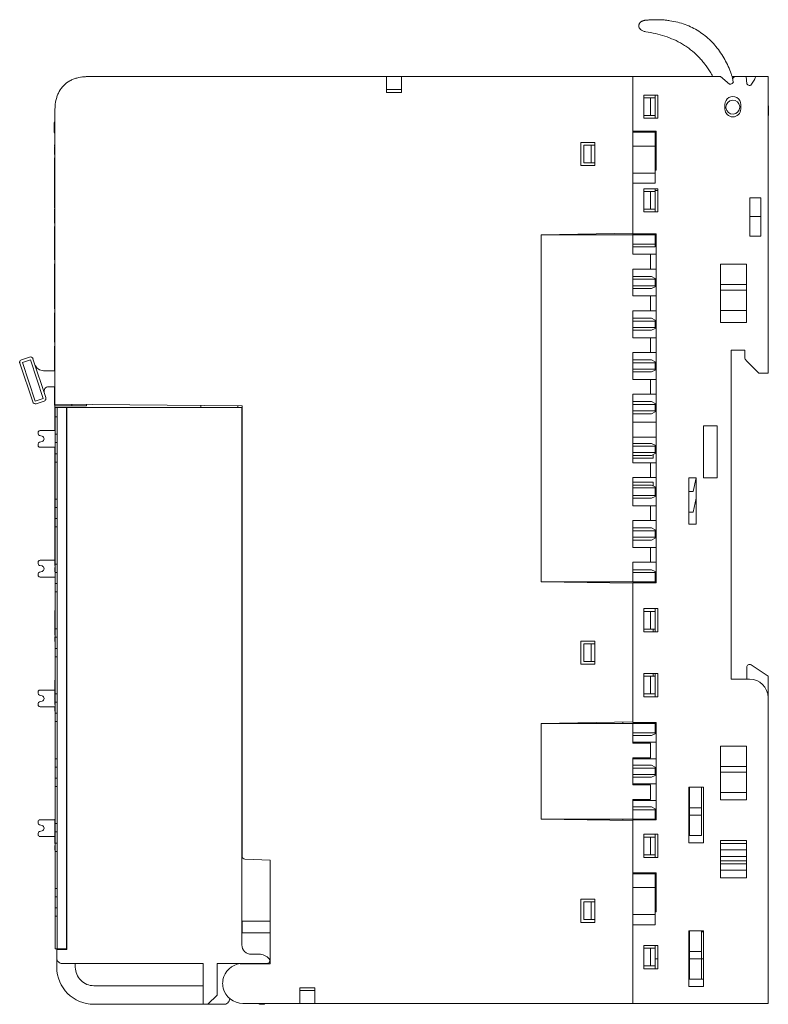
# Model space of a CAD drawing. Header units: millimetres. Extents: x 35 to 385, y -587 to 211.
# Tile 126 of 133: x 65 to 146, y 104 to 211. Entities that reach past the tile are written whole.
import ezdxf

# ---------------------------------------------------------------- set-up
doc = ezdxf.new("R2010")
doc.units = ezdxf.units.MM
for name, color, linetype, true_color in [('1', 7, 'Continuous', 0xffffff), ('10', 7, 'Continuous', 0xffffff), ('11', 7, 'Continuous', 0xffffff)]:
    doc.layers.add(name, color=color, linetype=linetype, true_color=true_color)

msp = doc.modelspace()

# ---------------------------------------------------------------- linework, layer by layer
at = {"layer": '1', "color": 155, "linetype": 'Continuous', "lineweight": 18}
for p, q in [((132.42, 202.19), (133.12, 202.19)), ((133.12, 202.19), (133.62, 202.19)), ((133.12, 200.29), (133.12, 202.19)), ((133.62, 202.49), (133.62, 202.19)), ((133.62, 202.19), (133.62, 200.29)), ((132.42, 200.29), (133.12, 200.29)), ((133.62, 200.29), (133.12, 200.29)), ((133.62, 200.29), (133.62, 199.99)), ((68.81, 199.53), (68.74, 199.53)), ((68.79, 199.65), (68.79, 199.65)), ((68.74, 198.43), (68.81, 198.43)), ((68.76, 198.4), (68.81, 198.4)), ((131.22, 198.49), (133.62, 198.49)), ((131.22, 198.49), (131.22, 196.99)), ((133.62, 198.59), (133.62, 198.49)), ((133.62, 196.99), (133.62, 198.49)), ((68.76, 197.12), (68.81, 197.12)), ((68.76, 196.97), (68.81, 196.97)), ((68.81, 196.96), (68.76, 196.96)), ((68.76, 196.96), (68.81, 196.96)), ((68.76, 196.56), (68.81, 196.56)), ((126.72, 197.09), (125.92, 197.09)), ((125.92, 197.09), (125.92, 195.19)), ((126.72, 197.09), (127.12, 197.09)), ((126.72, 197.09), (126.72, 195.19)), ((133.62, 196.99), (131.22, 196.99)), ((131.22, 196.99), (131.22, 194.07)), ((133.62, 194.07), (133.62, 196.99)), ((68.75, 196.3), (68.76, 196.3)), ((68.81, 196.42), (68.76, 196.42)), ((68.76, 196.22), (68.81, 196.22)), ((68.76, 196.21), (68.81, 196.21)), ((68.76, 196.07), (68.81, 196.07)), ((68.79, 196.17), (68.79, 196.17)), ((68.79, 195.73), (68.79, 195.73)), ((68.79, 195.73), (68.79, 194.82)), ((68.79, 195.73), (68.79, 194.82)), ((68.81, 194.78), (68.75, 194.78)), ((68.76, 194.7), (68.75, 194.7)), ((68.76, 194.92), (68.81, 194.92)), ((68.81, 194.76), (68.76, 194.76)), ((68.76, 194.76), (68.81, 194.76)), ((126.72, 195.19), (125.92, 195.19)), ((126.72, 195.19), (127.12, 195.19)), ((68.75, 194.1), (68.76, 194.1)), ((68.75, 194.01), (68.81, 194.01)), ((68.76, 194.36), (68.81, 194.36)), ((68.81, 194.22), (68.76, 194.22)), ((68.76, 194.02), (68.81, 194.02)), ((68.76, 193.9), (68.81, 193.9)), ((68.76, 193.87), (68.81, 193.87)), ((68.79, 193.9), (68.79, 192.57)), ((68.79, 193.9), (68.79, 192.57)), ((131.22, 194.07), (131.22, 192.99)), ((131.22, 194.07), (133.62, 194.07)), ((133.62, 192.99), (133.62, 194.07)), ((68.76, 192.72), (68.81, 192.72)), ((68.76, 192.57), (68.81, 192.57)), ((68.79, 192.57), (68.79, 192.57)), ((133.62, 192.99), (131.22, 192.99)), ((133.62, 192.39), (133.62, 192.09)), ((68.75, 191.9), (68.76, 191.9)), ((68.76, 191.82), (68.81, 191.82)), ((68.76, 191.81), (68.81, 191.81)), ((68.76, 191.67), (68.81, 191.67)), ((132.42, 192.09), (133.12, 192.09)), ((133.12, 192.09), (133.62, 192.09)), ((133.12, 190.19), (133.12, 192.09)), ((133.62, 192.09), (133.62, 190.19)), ((68.76, 190.52), (68.81, 190.52)), ((68.81, 190.33), (68.76, 190.33)), ((68.81, 190.24), (68.76, 190.24)), ((132.42, 190.19), (133.12, 190.19)), ((133.62, 190.19), (133.12, 190.19)), ((133.62, 190.19), (133.62, 189.89)), ((68.76, 189.93), (68.81, 189.93)), ((68.81, 189.79), (68.76, 189.79)), ((68.76, 189.59), (68.81, 189.59)), ((68.76, 189.47), (68.81, 189.47)), ((68.76, 188.32), (68.81, 188.32)), ((68.81, 188.16), (68.76, 188.16)), ((68.76, 188.14), (68.76, 188.15)), ((68.81, 188.13), (68.76, 188.13)), ((68.81, 188.05), (68.76, 188.05)), ((68.79, 188.66), (68.79, 188.66)), ((68.79, 188.25), (68.79, 188.25)), ((68.76, 187.94), (68.81, 187.94)), ((68.76, 187.93), (68.81, 187.93)), ((68.81, 187.72), (68.76, 187.72)), ((68.81, 187.39), (68.76, 187.39)), ((68.76, 187.27), (68.81, 187.27)), ((131.22, 187.42), (121.32, 187.42)), ((121.32, 149.99), (121.32, 187.42)), ((122.32, 187.44), (122.32, 187.42)), ((131.22, 187.44), (131.22, 187.52)), ((131.22, 187.44), (133.62, 187.44)), ((133.62, 187.42), (131.22, 187.42)), ((131.22, 187.42), (131.22, 186.42)), ((133.62, 187.42), (133.62, 187.44)), ((133.62, 186.42), (133.62, 187.42)), ((68.76, 186.12), (68.81, 186.12)), ((68.76, 185.94), (68.81, 185.94)), ((68.76, 185.93), (68.76, 185.94)), ((68.76, 185.85), (68.76, 185.93)), ((68.76, 185.93), (68.81, 185.93)), ((131.22, 186.42), (131.22, 186.12)), ((131.22, 186.42), (133.62, 186.42)), ((131.22, 185.32), (131.22, 186.12)), ((133.62, 186.12), (131.22, 186.12)), ((133.62, 186.42), (133.62, 186.12)), ((68.76, 185.19), (68.76, 185.85)), ((68.76, 185.85), (68.81, 185.85)), ((68.76, 185.19), (68.76, 185.19)), ((68.76, 185.19), (68.81, 185.19)), ((68.76, 185.19), (68.81, 185.19)), ((68.76, 185.07), (68.81, 185.07)), ((133.12, 185.32), (131.22, 185.32)), ((133.12, 183.72), (133.12, 185.32)), ((68.76, 183.81), (68.75, 183.81)), ((68.76, 183.78), (68.75, 183.78)), ((68.76, 183.92), (68.81, 183.92)), ((68.76, 183.81), (68.81, 183.81)), ((68.76, 183.79), (68.81, 183.79)), ((68.79, 184.73), (68.79, 184.73)), ((68.79, 184.3), (68.79, 183.82)), ((68.79, 184.3), (68.79, 184.3)), ((68.79, 184.3), (68.79, 183.82)), ((68.76, 183.7), (68.75, 183.7)), ((68.75, 183.69), (68.76, 183.69)), ((68.76, 183.57), (68.75, 183.57)), ((68.76, 183.49), (68.75, 183.49)), ((68.75, 183.1), (68.76, 183.1)), ((68.76, 183.02), (68.81, 183.02)), ((68.76, 183.01), (68.81, 183.01)), ((68.76, 182.9), (68.81, 182.9)), ((68.76, 182.87), (68.81, 182.87)), ((68.79, 182.9), (68.79, 182.64)), ((68.79, 182.9), (68.79, 182.64)), ((131.22, 182.92), (131.22, 183.72)), ((131.22, 183.72), (133.12, 183.72)), ((131.22, 182.92), (131.22, 182.62)), ((131.22, 182.92), (133.22, 182.92)), ((133.62, 182.72), (133.22, 182.92)), ((68.76, 181.72), (68.81, 181.72)), ((68.79, 182.64), (68.79, 182.64)), ((68.79, 182.64), (68.79, 182.34)), ((68.79, 182.64), (68.79, 182.34)), ((68.79, 182.34), (68.79, 181.63)), ((68.79, 182.34), (68.79, 181.64)), ((68.79, 182.34), (68.79, 182.34)), ((133.62, 182.62), (131.22, 182.62)), ((131.22, 182.62), (131.22, 181.92)), ((131.22, 181.92), (131.22, 181.62)), ((131.22, 181.92), (133.62, 181.92)), ((133.22, 181.62), (133.62, 181.82)), ((133.62, 182.72), (133.62, 182.62)), ((133.62, 181.92), (133.62, 182.62)), ((133.62, 181.82), (133.62, 181.92)), ((68.76, 181.61), (68.75, 181.61)), ((68.81, 181.58), (68.75, 181.58)), ((68.76, 181.5), (68.75, 181.5)), ((68.75, 181.49), (68.76, 181.49)), ((68.76, 181.37), (68.75, 181.37)), ((68.76, 181.29), (68.75, 181.29)), ((68.75, 180.9), (68.76, 180.9)), ((68.76, 181.61), (68.81, 181.61)), ((68.76, 181.24), (68.81, 181.24)), ((68.76, 181.02), (68.81, 181.02)), ((68.76, 180.97), (68.81, 180.97)), ((68.76, 180.91), (68.81, 180.91)), ((68.76, 180.82), (68.81, 180.82)), ((68.76, 180.81), (68.81, 180.81)), ((68.76, 180.7), (68.81, 180.7)), ((68.76, 180.67), (68.81, 180.67)), ((68.79, 180.7), (68.79, 180.49)), ((68.79, 180.7), (68.79, 180.49)), ((131.22, 180.82), (131.22, 181.62)), ((133.22, 181.62), (131.22, 181.62)), ((133.12, 180.82), (131.22, 180.82)), ((133.12, 179.22), (133.12, 180.82)), ((68.79, 180.49), (68.79, 180.28)), ((68.79, 180.49), (68.79, 180.49)), ((68.79, 180.49), (68.79, 180.28)), ((68.79, 180.28), (68.79, 180.28)), ((68.79, 180.28), (68.79, 179.43)), ((68.79, 180.28), (68.79, 179.43)), ((68.79, 179.43), (68.79, 179.43)), ((68.79, 178.99), (68.79, 177.22)), ((68.79, 178.99), (68.79, 178.99)), ((68.79, 178.99), (68.79, 177.22)), ((131.22, 178.42), (131.22, 179.22)), ((131.22, 179.22), (133.12, 179.22)), ((131.22, 178.42), (131.22, 178.12)), ((131.22, 178.42), (133.22, 178.42)), ((133.62, 178.12), (131.22, 178.12)), ((131.22, 178.12), (131.22, 177.42)), ((131.22, 177.42), (131.22, 177.12)), ((131.22, 177.42), (133.62, 177.42)), ((133.62, 178.22), (133.22, 178.42)), ((133.62, 178.22), (133.62, 178.12)), ((133.62, 177.42), (133.62, 178.12)), ((133.62, 177.32), (133.62, 177.42)), ((68.76, 177.22), (68.81, 177.22)), ((68.76, 177.22), (68.76, 177)), ((68.76, 177), (68.76, 176.39)), ((68.76, 176.39), (68.76, 176.17)), ((131.22, 176.32), (131.22, 177.12)), ((133.22, 177.12), (131.22, 177.12)), ((133.22, 177.12), (133.62, 177.32)), ((68.76, 176.17), (68.81, 176.17)), ((68.79, 176.17), (68.79, 175.83)), ((68.79, 176.17), (68.79, 175.83)), ((68.79, 175.83), (68.79, 175.83)), ((68.79, 175.39), (68.79, 175.39)), ((68.79, 175.39), (68.79, 174.44)), ((68.79, 175.39), (68.79, 174.44)), ((133.12, 176.32), (131.22, 176.32)), ((133.12, 174.72), (133.12, 176.32)), ((68.79, 174.44), (68.79, 172.76)), ((68.79, 174.44), (68.79, 172.76)), ((68.79, 174.44), (68.79, 174.44)), ((131.22, 173.92), (131.22, 174.72)), ((131.22, 174.72), (133.12, 174.72)), ((131.22, 173.92), (131.22, 173.62)), ((131.22, 173.92), (133.22, 173.92)), ((133.62, 173.62), (131.22, 173.62)), ((131.22, 173.62), (131.22, 172.92)), ((133.62, 173.72), (133.22, 173.92)), ((133.62, 173.72), (133.62, 173.62)), ((133.62, 172.92), (133.62, 173.62)), ((131.22, 172.92), (131.22, 172.62)), ((131.22, 172.92), (133.62, 172.92)), ((131.22, 171.82), (131.22, 172.62)), ((133.22, 172.62), (131.22, 172.62)), ((133.22, 172.62), (133.62, 172.82)), ((133.62, 172.82), (133.62, 172.92)), ((133.12, 171.82), (131.22, 171.82)), ((133.12, 170.22), (133.12, 171.82)), ((68.79, 171.02), (68.79, 169.03)), ((68.79, 171.02), (68.79, 169.03)), ((131.22, 169.42), (131.22, 170.22)), ((131.22, 170.22), (133.12, 170.22)), ((68.79, 169.03), (68.79, 169.03)), ((131.22, 169.42), (131.22, 169.12)), ((131.22, 169.42), (133.22, 169.42)), ((131.22, 169.12), (131.22, 168.42)), ((133.62, 169.12), (131.22, 169.12)), ((133.62, 169.22), (133.22, 169.42)), ((133.62, 169.22), (133.62, 169.12)), ((133.62, 168.42), (133.62, 169.12)), ((131.22, 168.42), (131.22, 168.12)), ((131.22, 168.42), (133.62, 168.42)), ((131.22, 164.92), (131.22, 168.12)), ((133.22, 168.12), (131.22, 168.12)), ((133.22, 168.12), (133.62, 168.32)), ((133.62, 168.32), (133.62, 168.42)), ((89.03, 166.3), (89.01, 166.3)), ((131.22, 164.92), (131.22, 164.62)), ((131.22, 164.92), (133.22, 164.92)), ((133.62, 164.72), (133.22, 164.92)), ((133.62, 164.72), (133.62, 164.62)), ((131.22, 164.62), (131.22, 163.92)), ((133.62, 164.62), (131.22, 164.62)), ((131.22, 163.92), (131.22, 163.62)), ((131.22, 163.92), (133.62, 163.92)), ((131.22, 162.82), (131.22, 163.62)), ((133.22, 163.62), (131.22, 163.62)), ((133.22, 163.62), (133.62, 163.82)), ((133.42, 163.32), (133.42, 163.72)), ((133.62, 163.92), (133.62, 164.62)), ((133.62, 163.82), (133.62, 163.92)), ((133.42, 163.32), (131.22, 163.32)), ((133.12, 162.82), (131.22, 162.82)), ((133.12, 161.22), (133.12, 162.82)), ((131.22, 160.42), (131.22, 161.22)), ((131.22, 161.22), (133.12, 161.22)), ((131.22, 160.72), (133.42, 160.72)), ((131.22, 160.42), (131.22, 160.12)), ((131.22, 160.42), (133.22, 160.42)), ((133.62, 160.22), (133.22, 160.42)), ((133.42, 160.32), (133.42, 160.72)), ((133.62, 160.12), (131.22, 160.12)), ((131.22, 160.12), (131.22, 159.29)), ((133.62, 160.22), (133.62, 160.12)), ((133.62, 159.29), (133.62, 160.12)), ((131.22, 159.29), (131.22, 158.99)), ((131.22, 159.29), (133.62, 159.29)), ((131.22, 158.19), (131.22, 158.99)), ((133.22, 158.99), (131.22, 158.99)), ((133.22, 158.99), (133.62, 159.19)), ((133.62, 159.19), (133.62, 159.29)), ((133.12, 158.19), (131.22, 158.19)), ((133.12, 156.59), (133.12, 158.19)), ((131.22, 156.59), (133.12, 156.59)), ((131.22, 155.79), (131.22, 156.59)), ((131.22, 155.79), (131.22, 155.49)), ((131.22, 155.79), (133.22, 155.79)), ((133.62, 155.49), (131.22, 155.49)), ((131.22, 155.49), (131.22, 154.79)), ((133.62, 155.59), (133.22, 155.79)), ((133.62, 155.59), (133.62, 155.49)), ((133.62, 154.79), (133.62, 155.49)), ((131.22, 154.79), (131.22, 154.49)), ((131.22, 154.79), (133.62, 154.79)), ((131.22, 153.69), (131.22, 154.49)), ((133.22, 154.49), (131.22, 154.49)), ((133.22, 154.49), (133.62, 154.69)), ((133.62, 154.69), (133.62, 154.79)), ((133.12, 153.69), (131.22, 153.69)), ((133.12, 152.09), (133.12, 153.69)), ((131.22, 151.29), (131.22, 152.09)), ((131.22, 152.09), (133.12, 152.09)), ((131.22, 151.29), (131.22, 150.99)), ((131.22, 151.29), (133.22, 151.29)), ((133.62, 150.99), (131.22, 150.99)), ((131.22, 150.99), (131.22, 149.99)), ((133.62, 151.09), (133.22, 151.29)), ((133.62, 151.09), (133.62, 150.99)), ((133.62, 149.99), (133.62, 150.99)), ((121.32, 149.99), (131.22, 149.99)), ((131.22, 149.99), (133.62, 149.99)), ((133.62, 149.99), (133.62, 149.89)), ((132.42, 146.79), (133.12, 146.79)), ((133.12, 146.79), (133.62, 146.79)), ((133.12, 144.89), (133.12, 146.79)), ((133.62, 147.09), (133.62, 146.79)), ((133.62, 146.79), (133.62, 144.89)), ((132.42, 144.89), (133.12, 144.89)), ((133.62, 144.89), (133.12, 144.89)), ((133.42, 144.59), (133.42, 144.89)), ((133.62, 144.59), (133.62, 144.89)), ((126.72, 143.29), (125.92, 143.29)), ((125.92, 143.29), (125.92, 141.39)), ((126.72, 143.29), (127.12, 143.29)), ((126.72, 143.29), (126.72, 141.39)), ((126.72, 141.39), (125.92, 141.39)), ((126.72, 141.39), (127.12, 141.39)), ((132.42, 139.79), (133.12, 139.79)), ((133.12, 139.79), (133.62, 139.79)), ((133.12, 137.89), (133.12, 139.79)), ((133.42, 139.79), (133.42, 140.09)), ((133.62, 139.79), (133.62, 140.09)), ((133.62, 139.79), (133.62, 137.89)), ((132.42, 137.89), (133.12, 137.89)), ((133.62, 137.89), (133.12, 137.89)), ((133.62, 137.89), (133.62, 137.59)), ((131.22, 134.69), (121.32, 134.69)), ((121.32, 124.39), (121.32, 134.69)), ((122.32, 134.69), (122.32, 134.71)), ((130.15, 134.85), (130.15, 134.69)), ((133.62, 134.69), (131.22, 134.69)), ((131.22, 134.69), (131.22, 133.69)), ((133.62, 134.79), (133.62, 134.69)), ((133.62, 133.69), (133.62, 134.69)), ((131.22, 133.69), (131.22, 133.39)), ((131.22, 133.69), (133.62, 133.69)), ((131.22, 132.59), (131.22, 133.39)), ((133.22, 133.39), (131.22, 133.39)), ((133.22, 133.39), (133.62, 133.59)), ((133.62, 133.59), (133.62, 133.69)), ((133.12, 132.59), (131.22, 132.59)), ((133.12, 130.99), (133.12, 132.59)), ((131.22, 130.19), (131.22, 130.99)), ((131.22, 130.99), (133.12, 130.99)), ((131.22, 130.19), (131.22, 129.89)), ((131.22, 130.19), (133.22, 130.19)), ((131.22, 129.89), (131.22, 129.19)), ((133.62, 129.89), (131.22, 129.89)), ((133.62, 129.99), (133.22, 130.19)), ((133.62, 129.99), (133.62, 129.89)), ((133.62, 129.19), (133.62, 129.89)), ((131.22, 129.19), (131.22, 128.89)), ((131.22, 129.19), (133.62, 129.19)), ((131.22, 128.09), (131.22, 128.89)), ((133.22, 128.89), (131.22, 128.89)), ((133.22, 128.89), (133.62, 129.09)), ((133.62, 129.09), (133.62, 129.19)), ((133.12, 128.09), (131.22, 128.09)), ((133.12, 126.49), (133.12, 128.09)), ((131.22, 125.69), (131.22, 126.49)), ((131.22, 126.49), (133.12, 126.49)), ((131.22, 125.69), (131.22, 125.39)), ((131.22, 125.69), (133.22, 125.69)), ((133.62, 125.39), (131.22, 125.39)), ((131.22, 125.39), (131.22, 124.39)), ((133.62, 125.49), (133.22, 125.69)), ((133.62, 125.49), (133.62, 125.39)), ((133.62, 124.39), (133.62, 125.39)), ((121.32, 124.39), (131.22, 124.39)), ((122.32, 124.39), (122.32, 124.38)), ((130.15, 124.39), (130.15, 124.24)), ((131.22, 124.39), (133.62, 124.39)), ((133.62, 124.29), (133.62, 124.39)), ((132.42, 122.44), (133.12, 122.44)), ((133.12, 122.44), (133.62, 122.44)), ((133.12, 120.54), (133.12, 122.44)), ((133.62, 122.74), (133.62, 122.44)), ((133.62, 122.44), (133.62, 120.54)), ((132.42, 120.54), (133.12, 120.54)), ((133.62, 120.54), (133.12, 120.54)), ((133.62, 120.54), (133.62, 120.24)), ((131.22, 118.49), (131.22, 116.99)), ((131.22, 118.49), (133.62, 118.49)), ((133.62, 118.49), (133.62, 118.59)), ((133.62, 116.99), (133.62, 118.49)), ((131.22, 116.99), (131.22, 114.07)), ((133.62, 116.99), (131.22, 116.99)), ((133.62, 114.07), (133.62, 116.99)), ((126.72, 115.44), (125.92, 115.44)), ((125.92, 115.44), (125.92, 113.54)), ((126.72, 115.44), (127.12, 115.44)), ((126.72, 115.44), (126.72, 113.54)), ((131.22, 114.07), (131.22, 112.99)), ((131.22, 114.07), (133.62, 114.07)), ((133.62, 112.99), (133.62, 114.07)), ((89.03, 113.37), (89.03, 112.1)), ((92.06, 113.37), (89.03, 113.37)), ((126.72, 113.54), (125.92, 113.54)), ((126.72, 113.54), (127.12, 113.54)), ((133.62, 112.99), (131.22, 112.99)), ((89.03, 112.1), (89.01, 112.1)), ((89.03, 112.1), (92.06, 112.1)), ((133.62, 110.74), (133.62, 110.44)), ((132.42, 110.44), (133.12, 110.44)), ((133.12, 110.44), (133.62, 110.44)), ((133.12, 108.54), (133.12, 110.44)), ((133.62, 110.44), (133.62, 108.54)), ((132.42, 108.54), (133.12, 108.54)), ((133.62, 108.54), (133.12, 108.54)), ((133.62, 108.54), (133.62, 108.24))]:
    msp.add_line(p, q, dxfattribs=at)
at = {"layer": '1', "color": 155, "linetype": 'Continuous', "lineweight": 13}
for p, q in [((68.76, 177.22), (68.81, 177.22)), ((68.81, 176.17), (68.76, 176.17))]:
    msp.add_line(p, q, dxfattribs=at)
at = {"layer": '1', "color": 155, "linetype": 'Continuous', "lineweight": 18}
for points, degree in [([(68.81, 199.56), (68.74, 199.56)], 1), ([(68.74, 199.42), (68.74, 199.47), (68.74, 199.5), (68.74, 199.53)], 3), ([(68.74, 199.25), (68.74, 199.32), (68.74, 199.38), (68.74, 199.42)], 3), ([(68.74, 198.98), (68.74, 199.1), (68.74, 199.19), (68.74, 199.25)], 3), ([(68.74, 198.66), (68.74, 198.74), (68.74, 198.85), (68.74, 198.98)], 3), ([(68.74, 198.47), (68.74, 198.52), (68.74, 198.58), (68.74, 198.66)], 3), ([(68.74, 198.41), (68.81, 198.41)], 1), ([(68.76, 197.12), (68.76, 197.12), (68.76, 197.08), (68.76, 197.03)], 3), ([(68.76, 196.56), (68.76, 196.57), (68.76, 196.59), (68.76, 196.63)], 3), ([(68.76, 196.52), (68.76, 196.53), (68.76, 196.55), (68.76, 196.56)], 3), ([(68.76, 196.42), (68.76, 196.46), (68.76, 196.5), (68.76, 196.52)], 3), ([(68.76, 196.22), (68.76, 196.29), (68.76, 196.36), (68.76, 196.42)], 3), ([(68.76, 196.21), (68.76, 196.13), (68.76, 196.07), (68.76, 196.07)], 3), ([(68.76, 194.92), (68.76, 194.92), (68.76, 194.86), (68.76, 194.78)], 3), ([(68.76, 194.36), (68.76, 194.37), (68.76, 194.39), (68.76, 194.43)], 3), ([(68.76, 194.32), (68.76, 194.33), (68.76, 194.35), (68.76, 194.36)], 3), ([(68.76, 194.22), (68.76, 194.26), (68.76, 194.3), (68.76, 194.32)], 3), ([(68.76, 194.02), (68.76, 194.09), (68.76, 194.16), (68.76, 194.22)], 3), ([(68.76, 193.9), (68.76, 193.92), (68.76, 193.94), (68.76, 193.97)], 3), ([(68.76, 192.72), (68.76, 192.72), (68.76, 192.66), (68.76, 192.58)], 3), ([(68.76, 191.82), (68.76, 192.07), (68.76, 192.32), (68.76, 192.57)], 3), ([(68.76, 191.81), (68.76, 191.73), (68.76, 191.67), (68.76, 191.67)], 3), ([(68.76, 190.52), (68.76, 190.52), (68.76, 190.49), (68.76, 190.44)], 3), ([(68.76, 189.93), (68.76, 189.94), (68.76, 189.96), (68.76, 189.99)], 3), ([(68.76, 189.89), (68.76, 189.9), (68.76, 189.91), (68.76, 189.93)], 3), ([(68.76, 189.79), (68.76, 189.83), (68.76, 189.86), (68.76, 189.89)], 3), ([(68.76, 189.59), (68.76, 189.66), (68.76, 189.72), (68.76, 189.79)], 3), ([(68.76, 189.53), (68.76, 189.49), (68.76, 189.47), (68.76, 189.47)], 3), ([(68.76, 188.32), (68.76, 188.32), (68.76, 188.28), (68.76, 188.23)], 3), ([(68.76, 188.13), (68.76, 188.15), (68.76, 188.16), (68.76, 188.16)], 3), ([(68.76, 188.05), (68.76, 188.09), (68.76, 188.11), (68.76, 188.13)], 3), ([(68.76, 187.94), (68.76, 187.98), (68.76, 188.02), (68.76, 188.05)], 3), ([(68.76, 187.89), (68.76, 187.9), (68.76, 187.91), (68.76, 187.92)], 3), ([(68.76, 187.84), (68.76, 187.86), (68.76, 187.88), (68.76, 187.89)], 3), ([(68.76, 187.79), (68.76, 187.81), (68.76, 187.82), (68.76, 187.84)], 3), ([(68.76, 187.72), (68.76, 187.75), (68.76, 187.77), (68.76, 187.79)], 3), ([(68.76, 187.61), (68.76, 187.65), (68.76, 187.69), (68.76, 187.72)], 3), ([(68.76, 187.5), (68.76, 187.54), (68.76, 187.57), (68.76, 187.61)], 3), ([(68.79, 187.39), (68.79, 186.89), (68.79, 186.4), (68.79, 185.9)], 3), ([(68.79, 187.39), (68.79, 186.89), (68.79, 186.4), (68.79, 185.9)], 3), ([(68.76, 186.12), (68.76, 186.12), (68.76, 186.07), (68.76, 186)], 3), ([(68.76, 185.18), (68.76, 185.11), (68.76, 185.07), (68.76, 185.07)], 3), ([(68.76, 183.92), (68.76, 183.92), (68.76, 183.91), (68.76, 183.9)], 3), ([(68.76, 183.02), (68.76, 183.28), (68.76, 183.53), (68.76, 183.79)], 3), ([(68.76, 182.9), (68.76, 182.93), (68.76, 182.96), (68.76, 183)], 3), ([(68.76, 181.72), (68.76, 181.72), (68.76, 181.71), (68.76, 181.7)], 3), ([(68.76, 181.12), (68.76, 181.16), (68.76, 181.2), (68.76, 181.24)], 3), ([(68.76, 181.02), (68.76, 181.04), (68.76, 181.07), (68.76, 181.12)], 3), ([(68.76, 180.97), (68.76, 180.99), (68.76, 181), (68.76, 181.02)], 3), ([(68.76, 180.91), (68.76, 180.93), (68.76, 180.95), (68.76, 180.97)], 3), ([(68.76, 180.82), (68.76, 180.85), (68.76, 180.88), (68.76, 180.91)], 3), ([(68.76, 180.7), (68.76, 180.73), (68.76, 180.76), (68.76, 180.8)], 3), ([(68.81, 161.47), (68.81, 161.61), (68.81, 161.74), (68.81, 161.87)], 3), ([(68.81, 159.65), (68.81, 161.47)], 1), ([(68.81, 159.24), (68.81, 159.38), (68.81, 159.51), (68.81, 159.65)], 3), ([(68.81, 153.97), (68.81, 154.11), (68.81, 154.24), (68.81, 154.37)], 3), ([(68.81, 152.15), (68.81, 153.97)], 1), ([(68.81, 151.74), (68.81, 151.88), (68.81, 152.01), (68.81, 152.15)], 3), ([(68.81, 151.54), (68.81, 151.38), (68.81, 151.21), (68.81, 151.05)], 3), ([(68.81, 146.47), (68.81, 146.61), (68.81, 146.74), (68.81, 146.87)], 3), ([(68.81, 144.65), (68.81, 146.47)], 1), ([(68.81, 144.24), (68.81, 144.38), (68.81, 144.51), (68.81, 144.65)], 3), ([(68.81, 144.04), (68.81, 143.88), (68.81, 143.71), (68.81, 143.55)], 3), ([(68.81, 143.55), (68.81, 143.54)], 1), ([(68.81, 138.97), (68.81, 139.11), (68.81, 139.24), (68.81, 139.37)], 3), ([(68.81, 137.15), (68.81, 138.97)], 1), ([(68.81, 136.74), (68.81, 136.88), (68.81, 137.01), (68.81, 137.15)], 3), ([(68.81, 136.54), (68.81, 136.38), (68.81, 136.21), (68.81, 136.05)], 3), ([(68.81, 136.05), (68.81, 136.04)], 1), ([(68.81, 123.97), (68.81, 124.11), (68.81, 124.24), (68.81, 124.37)], 3), ([(68.81, 122.15), (68.81, 123.97)], 1), ([(68.81, 121.74), (68.81, 121.88), (68.81, 122.01), (68.81, 122.15)], 3), ([(68.81, 121.54), (68.81, 121.38), (68.81, 121.22), (68.81, 121.05)], 3), ([(68.81, 121.05), (68.81, 121.04)], 1)]:
    msp.add_open_spline(points, degree=degree, dxfattribs=at)
for points, knots in [([(68.76, 196.63), (68.76, 196.66), (68.76, 196.71), (68.76, 196.8), (68.76, 196.84), (68.76, 196.91), (68.76, 196.93), (68.76, 196.96), (68.76, 196.96), (68.76, 196.96)], [0, 0, 0, 0, 0.25, 0.25, 0.5, 0.5, 0.75, 0.75, 1, 1, 1, 1]), ([(68.76, 194.43), (68.76, 194.46), (68.76, 194.51), (68.76, 194.6), (68.76, 194.64), (68.76, 194.71), (68.76, 194.73), (68.76, 194.76), (68.76, 194.76), (68.76, 194.76)], [0, 0, 0, 0, 0.25, 0.25, 0.5, 0.5, 0.75, 0.75, 1, 1, 1, 1]), ([(68.79, 191.82), (68.79, 191.71), (68.79, 191.59), (68.79, 191.46), (68.79, 191.08), (68.79, 190.71), (68.79, 190.33)], [0, 0, 0, 0, 0.045477, 0.045477, 0.045477, 1, 1, 1, 1]), ([(68.79, 191.82), (68.79, 191.71), (68.79, 191.59), (68.79, 191.46), (68.79, 191.08), (68.79, 190.71), (68.79, 190.33)], [0, 0, 0, 0, 0.045477, 0.045477, 0.045477, 1, 1, 1, 1]), ([(68.76, 189.99), (68.76, 190.03), (68.76, 190.08), (68.76, 190.17), (68.76, 190.21), (68.76, 190.24)], [0, 0, 0, 0, 0.5, 0.5, 1, 1, 1, 1]), ([(68.79, 189.59), (68.79, 189.51), (68.79, 189.42), (68.79, 189.34), (68.79, 189.17), (68.79, 189.02), (68.79, 188.89), (68.79, 188.73), (68.79, 188.66), (68.79, 188.66), (68.79, 188.66), (68.79, 188.66)], [0, 0, 0, 0, 0.631637, 0.631637, 0.631637, 0.804032, 0.804032, 0.804032, 0.976426, 0.976426, 1, 1, 1, 1]), ([(68.79, 189.59), (68.79, 189.51), (68.79, 189.42), (68.79, 189.34), (68.79, 189.17), (68.79, 189.02), (68.79, 188.89), (68.79, 188.73), (68.79, 188.66), (68.79, 188.66), (68.79, 188.66), (68.79, 188.66)], [0, 0, 0, 0, 0.631637, 0.631637, 0.631637, 0.804032, 0.804032, 0.804032, 0.976426, 0.976426, 1, 1, 1, 1]), ([(68.79, 188.25), (68.79, 188.25), (68.79, 188.25), (68.79, 188.25), (68.79, 188.22), (68.79, 188.18)], [0, 0, 0, 0, 0.197119, 0.197119, 1, 1, 1, 1]), ([(68.79, 188.25), (68.79, 188.25), (68.79, 188.25), (68.79, 188.25), (68.79, 188.22), (68.79, 188.18)], [0, 0, 0, 0, 0.197118, 0.197118, 1, 1, 1, 1]), ([(68.76, 187.39), (68.76, 187.39), (68.76, 187.4), (68.76, 187.44), (68.76, 187.47), (68.76, 187.5)], [0, 0, 0, 0, 0.5, 0.5, 1, 1, 1, 1]), ([(68.79, 185.19), (68.79, 185.11), (68.79, 185.04), (68.79, 184.97), (68.79, 184.81), (68.79, 184.73), (68.79, 184.73), (68.79, 184.73), (68.79, 184.73)], [0, 0, 0, 0, 0.315829, 0.315829, 0.315829, 0.917935, 0.917935, 1, 1, 1, 1]), ([(68.79, 185.19), (68.79, 185.11), (68.79, 185.04), (68.79, 184.97), (68.79, 184.81), (68.79, 184.73), (68.79, 184.73), (68.79, 184.73), (68.79, 184.73)], [0, 0, 0, 0, 0.315829, 0.315829, 0.315829, 0.917935, 0.917935, 1, 1, 1, 1]), ([(68.76, 181.24), (68.76, 181.28), (68.76, 181.33), (68.76, 181.44), (68.76, 181.49), (68.76, 181.53)], [0, 0, 0, 0, 0.471318, 0.471318, 1, 1, 1, 1])]:
    msp.add_open_spline(points, degree=3, knots=knots, dxfattribs=at)
at = {"layer": '10', "color": 155, "linetype": 'Continuous', "lineweight": 18}
for p, q in [((137.77, 209.72), (137.76, 209.71)), ((140.67, 204.49), (131.22, 204.49)), ((131.22, 204.49), (131.22, 198.59)), ((141.66, 203.69), (140.67, 204.49)), ((141.93, 204.49), (141.89, 204.66)), ((142.02, 204.13), (141.93, 204.49)), ((142.02, 204.13), (142.07, 203.89)), ((143.45, 204.49), (142.31, 204.49)), ((144.5, 204.49), (143.45, 204.49)), ((143.53, 203.71), (143.45, 204.49)), ((144.38, 204.23), (143.97, 203.56)), ((145.82, 204.49), (144.5, 204.49)), ((145.82, 204.49), (145.82, 172.49)), ((141.79, 203.69), (141.66, 203.69)), ((143.63, 203.62), (143.53, 203.71)), ((132.42, 202.49), (132.42, 199.99)), ((133.92, 202.49), (132.42, 202.49)), ((133.92, 202.49), (133.92, 199.99)), ((141.17, 201.47), (141.17, 200.99)), ((142.87, 200.99), (142.87, 201.49)), ((145.85, 201.31), (145.82, 201.34)), ((145.85, 200.31), (145.85, 201.31)), ((132.42, 199.99), (133.92, 199.99)), ((145.82, 200.31), (145.85, 200.31)), ((131.22, 198.59), (133.72, 198.59)), ((133.72, 198.59), (133.72, 194.39)), ((133.72, 194.41), (133.62, 194.41)), ((133.62, 194.39), (133.72, 194.39)), ((131.22, 187.52), (131.22, 192.99)), ((132.42, 192.39), (132.42, 189.89)), ((133.92, 192.39), (132.42, 192.39)), ((133.92, 192.39), (133.92, 189.89)), ((133.92, 192.21), (133.62, 192.21)), ((143.85, 191.41), (143.85, 187.26)), ((145.05, 191.41), (143.85, 191.41)), ((145.05, 187.26), (145.05, 191.41)), ((132.42, 189.89), (133.92, 189.89)), ((143.85, 189.41), (145.05, 189.41)), ((133.72, 187.52), (131.22, 187.52)), ((133.62, 187.21), (133.72, 187.21)), ((133.72, 187.52), (133.72, 149.89)), ((143.85, 187.26), (145.05, 187.26)), ((133.72, 185.32), (133.12, 185.32)), ((140.68, 184.26), (140.68, 177.96)), ((143.48, 184.26), (140.68, 184.26)), ((143.48, 177.96), (143.48, 184.26)), ((133.72, 183.72), (133.12, 183.72)), ((143.48, 182.06), (140.68, 182.06)), ((133.72, 180.82), (133.12, 180.82)), ((143.48, 181.46), (140.68, 181.46)), ((133.72, 179.22), (133.12, 179.22)), ((143.48, 179.26), (140.68, 179.26)), ((140.68, 177.96), (143.48, 177.96)), ((133.72, 176.32), (133.12, 176.32)), ((133.72, 174.72), (133.12, 174.72)), ((141.82, 174.99), (141.82, 139.49)), ((143.32, 174.99), (141.82, 174.99)), ((143.32, 174.99), (143.32, 174.2)), ((66.42, 169.39), (65.03, 173.56)), ((65.22, 173.94), (66.07, 174.22)), ((66.17, 173.94), (65.31, 173.65)), ((65.31, 173.65), (66.7, 169.48)), ((67.55, 169.77), (66.17, 173.94)), ((66.45, 174.03), (67.84, 169.86)), ((143.47, 173.85), (144.82, 172.49)), ((67.59, 172.76), (67.61, 172.76)), ((67.61, 172.76), (68.82, 172.76)), ((145.82, 172.49), (144.82, 172.49)), ((133.72, 171.82), (133.12, 171.82)), ((68.15, 171.03), (68.82, 171.02)), ((133.72, 170.22), (133.12, 170.22)), ((66.7, 169.48), (67.55, 169.77)), ((67.65, 169.48), (66.79, 169.2)), ((84.58, 169), (84.58, 168.8)), ((88.58, 168.8), (88.58, 168.97)), ((69.06, 168.8), (68.86, 168.8)), ((68.86, 167.8), (68.86, 168.8)), ((69.06, 168.8), (69.06, 110.4)), ((69.06, 168.8), (70.06, 168.8)), ((70.06, 168.8), (70.06, 110.4)), ((89.01, 168.8), (70.11, 168.8)), ((70.11, 168.8), (70.11, 110.3)), ((89.01, 168.8), (89.01, 110.8)), ((68.86, 165.9), (68.86, 167.8)), ((70.06, 167.6), (70.11, 167.6)), ((133.72, 167.19), (131.22, 167.19)), ((138.85, 166.81), (138.85, 161.21)), ((140.32, 166.81), (138.85, 166.81)), ((140.32, 161.21), (140.32, 166.81)), ((67.01, 166.1), (67.01, 165.95)), ((67.16, 165.76), (67.43, 165.69)), ((68.86, 166.3), (67.21, 166.3)), ((68.86, 165), (68.86, 165.9)), ((68.86, 165.9), (69.06, 165.9)), ((67.01, 164.84), (67.01, 164.7)), ((67.43, 165.11), (67.16, 165.04)), ((68.86, 165), (68.86, 163.8)), ((68.86, 165), (69.06, 165)), ((133.72, 165.59), (131.22, 165.59)), ((67.21, 164.5), (68.86, 164.5)), ((68.86, 162.9), (68.86, 163.8)), ((68.86, 163.8), (69.06, 163.8)), ((68.86, 162.9), (68.86, 158.9)), ((68.86, 162.9), (69.06, 162.9)), ((133.12, 162.82), (133.72, 162.82)), ((133.12, 161.22), (133.72, 161.22)), ((137.25, 161.21), (138.05, 161.21)), ((137.25, 156.21), (137.25, 161.21)), ((137.75, 159.71), (138.05, 161.21)), ((138.05, 161.21), (138.05, 156.21)), ((140.32, 161.21), (138.85, 161.21)), ((137.75, 159.71), (137.25, 159.71)), ((68.86, 158), (68.86, 158.9)), ((68.86, 158.9), (69.06, 158.9)), ((137.75, 157.51), (138.05, 159.01)), ((68.86, 158), (68.86, 156.8)), ((68.86, 158), (69.06, 158)), ((133.72, 158.19), (133.12, 158.19)), ((137.75, 157.51), (137.25, 157.51)), ((68.86, 155.9), (68.86, 156.8)), ((68.86, 156.8), (69.06, 156.8)), ((133.72, 156.59), (133.12, 156.59)), ((137.25, 156.21), (138.05, 156.21)), ((68.86, 155.9), (68.86, 151.9)), ((68.86, 155.9), (69.06, 155.9)), ((133.72, 153.69), (133.12, 153.69)), ((67.01, 152.1), (67.01, 151.95)), ((68.86, 152.3), (67.21, 152.3)), ((133.72, 152.09), (133.12, 152.09)), ((67.16, 151.76), (67.43, 151.69)), ((67.43, 151.11), (67.16, 151.04)), ((68.86, 151), (68.86, 151.9)), ((68.86, 151.9), (69.06, 151.9)), ((68.86, 151), (68.86, 149.8)), ((68.86, 151), (69.06, 151)), ((67.01, 150.84), (67.01, 150.7)), ((67.21, 150.5), (68.86, 150.5)), ((68.86, 148.9), (68.86, 149.8)), ((68.86, 149.8), (69.06, 149.8)), ((131.22, 149.89), (133.72, 149.89)), ((131.22, 134.79), (131.22, 149.89)), ((68.86, 148.9), (68.86, 144.9)), ((68.86, 148.9), (69.06, 148.9)), ((132.42, 147.09), (132.42, 144.59)), ((133.92, 147.09), (132.42, 147.09)), ((133.92, 147.09), (133.92, 144.59)), ((68.86, 144), (68.86, 144.9)), ((68.86, 144.9), (69.06, 144.9)), ((132.42, 144.59), (133.92, 144.59)), ((68.86, 144), (68.86, 142.8)), ((68.86, 144), (69.06, 144)), ((68.86, 141.9), (68.86, 142.8)), ((68.86, 142.8), (69.06, 142.8)), ((68.86, 141.9), (68.86, 137.9)), ((68.86, 141.9), (69.06, 141.9)), ((143.52, 140.77), (143.52, 139.49)), ((145.82, 139.81), (143.98, 141.02)), ((132.42, 140.09), (132.42, 137.59)), ((133.92, 140.09), (132.42, 140.09)), ((133.9, 139.19), (133.92, 139.19)), ((133.9, 137.59), (133.9, 139.19)), ((133.92, 140.09), (133.92, 137.59)), ((141.82, 139.49), (143.82, 139.49)), ((145.82, 139.81), (145.82, 137.61)), ((68.86, 138.3), (67.21, 138.3)), ((67.01, 138.1), (67.01, 137.95)), ((67.16, 137.76), (67.43, 137.69)), ((67.43, 137.11), (67.16, 137.04)), ((68.86, 137), (68.86, 137.9)), ((68.86, 137.9), (69.06, 137.9)), ((132.42, 137.59), (133.92, 137.59)), ((145.82, 137.61), (145.82, 137.62)), ((145.82, 104.49), (145.82, 137.49)), ((67.01, 136.84), (67.01, 136.7)), ((67.21, 136.5), (68.86, 136.5)), ((68.86, 137), (68.86, 135.8)), ((68.86, 137), (69.06, 137)), ((68.86, 134.9), (68.86, 135.8)), ((68.86, 135.8), (69.06, 135.8)), ((68.86, 134.9), (68.86, 130.9)), ((68.86, 134.9), (69.06, 134.9)), ((133.72, 134.79), (131.22, 134.79)), ((133.72, 134.79), (133.72, 124.29)), ((133.72, 132.69), (131.22, 132.69)), ((140.68, 132.26), (140.68, 126.46)), ((143.48, 132.26), (140.68, 132.26)), ((143.48, 126.46), (143.48, 132.26)), ((68.86, 130), (68.86, 130.9)), ((68.86, 130.9), (69.06, 130.9)), ((131.22, 130.89), (133.72, 130.89)), ((68.86, 130), (68.86, 128.8)), ((68.86, 130), (69.06, 130)), ((143.48, 130.06), (140.68, 130.06)), ((68.86, 127.9), (68.86, 128.8)), ((68.86, 128.8), (69.06, 128.8)), ((143.48, 129.46), (140.68, 129.46)), ((68.86, 127.9), (68.86, 123.9)), ((68.86, 127.9), (69.06, 127.9)), ((133.72, 128.19), (131.22, 128.19)), ((137.25, 121.81), (137.25, 127.81)), ((137.25, 127.81), (138.85, 127.81)), ((137.35, 127.81), (137.35, 124.81)), ((138.65, 127.81), (138.65, 124.81)), ((138.85, 127.81), (138.85, 121.81)), ((143.48, 127.26), (140.68, 127.26)), ((140.68, 126.46), (143.48, 126.46)), ((131.22, 126.39), (133.72, 126.39)), ((137.35, 125.61), (138.65, 125.61)), ((137.35, 125.61), (137.35, 122.61)), ((138.65, 125.61), (138.65, 122.61)), ((68.86, 124.3), (67.21, 124.3)), ((131.22, 124.29), (133.72, 124.29)), ((131.22, 118.59), (131.22, 124.29)), ((137.35, 124.81), (138.65, 124.81)), ((67.01, 124.1), (67.01, 123.95)), ((67.16, 123.76), (67.43, 123.69)), ((68.86, 123), (68.86, 123.9)), ((68.86, 123.9), (69.06, 123.9)), ((67.01, 122.84), (67.01, 122.7)), ((67.43, 123.11), (67.16, 123.04)), ((67.21, 122.5), (68.86, 122.5)), ((68.86, 123), (68.86, 121.8)), ((68.86, 123), (69.06, 123)), ((132.42, 122.74), (132.42, 120.24)), ((133.92, 122.74), (132.42, 122.74)), ((133.92, 122.74), (133.92, 120.24)), ((137.35, 122.61), (138.65, 122.61)), ((68.86, 120.9), (68.86, 121.8)), ((68.86, 121.8), (69.06, 121.8)), ((137.25, 121.81), (138.85, 121.81)), ((143.48, 122.06), (140.68, 122.06)), ((140.68, 122.06), (140.68, 118.06)), ((140.68, 121.76), (143.48, 121.76)), ((143.48, 118.06), (143.48, 122.06)), ((68.86, 120.9), (68.86, 116.9)), ((68.86, 120.9), (69.06, 120.9)), ((132.42, 120.24), (133.92, 120.24)), ((140.68, 121.06), (143.48, 121.06)), ((143.48, 120.36), (140.68, 120.36)), ((140.68, 119.86), (143.48, 119.86)), ((140.68, 119.56), (143.48, 119.56)), ((133.72, 118.59), (131.22, 118.59)), ((133.72, 118.59), (133.72, 114.39)), ((140.68, 118.86), (143.48, 118.86)), ((140.68, 118.06), (143.48, 118.06)), ((68.86, 116), (68.86, 116.9)), ((68.86, 116.9), (69.06, 116.9)), ((68.86, 116), (68.86, 114.8)), ((68.86, 116), (69.06, 116)), ((68.86, 113.9), (68.86, 114.8)), ((68.86, 114.8), (69.06, 114.8)), ((68.86, 113.9), (68.86, 111.4)), ((68.86, 113.9), (69.06, 113.9)), ((133.72, 114.41), (133.62, 114.41)), ((133.62, 114.39), (133.72, 114.39)), ((131.22, 112.99), (131.22, 104.49)), ((137.25, 112.31), (138.85, 112.31)), ((137.25, 106.31), (137.25, 112.31)), ((137.25, 112.21), (137.35, 112.21)), ((137.35, 112.31), (137.35, 109.31)), ((138.65, 112.31), (138.65, 109.31)), ((138.65, 112.21), (138.85, 112.21)), ((138.85, 112.31), (138.85, 106.31)), ((68.86, 110.4), (68.86, 111.4)), ((70.06, 110.8), (70.11, 110.8)), ((132.42, 110.74), (132.42, 108.24)), ((133.92, 110.74), (132.42, 110.74)), ((133.92, 110.74), (133.92, 108.24)), ((68.86, 110.4), (69.06, 110.4)), ((70.11, 110.3), (69.01, 110.3)), ((69.01, 110.3), (69.01, 109.4)), ((69.06, 110.4), (70.06, 110.4)), ((90.01, 109.8), (90.84, 109.8)), ((137.35, 110.11), (137.35, 107.11)), ((137.35, 110.11), (138.65, 110.11)), ((138.65, 110.11), (138.65, 107.11)), ((69.01, 109.4), (69.01, 108.4)), ((84.84, 108.8), (69.61, 108.8)), ((71.01, 108.8), (71.01, 108.4)), ((84.84, 104.4), (84.84, 108.8)), ((86.34, 108.8), (86.34, 105.4)), ((91.73, 108.8), (86.34, 108.8)), ((133.62, 109.31), (133.92, 109.31)), ((137.25, 109.31), (137.35, 109.31)), ((137.35, 109.31), (138.65, 109.31)), ((138.65, 109.31), (138.85, 109.31)), ((132.42, 108.24), (133.92, 108.24)), ((73.02, 106.4), (84.84, 106.4)), ((137.25, 107.11), (137.35, 107.11)), ((137.25, 106.31), (138.85, 106.31)), ((137.35, 107.11), (138.65, 107.11)), ((138.65, 107.11), (138.85, 107.11)), ((85.34, 104.4), (86.34, 105.4)), ((73.01, 104.4), (84.84, 104.4)), ((85.34, 104.4), (84.84, 104.4)), ((85.34, 104.4), (87.13, 104.4)), ((87.58, 104.67), (87.63, 104.78)), ((91.44, 104.4), (91.05, 104.4)), ((91.44, 104.4), (91.44, 104.49)), ((131.22, 104.49), (133.42, 104.49)), ((133.42, 104.49), (145.82, 104.49))]:
    msp.add_line(p, q, dxfattribs=at)
at = {"layer": '10', "color": 155, "linetype": 'Continuous', "lineweight": 13}
msp.add_line((69.06, 110.4), (68.86, 110.4), dxfattribs=at)
at = {"layer": '10', "color": 155, "linetype": 'Continuous', "lineweight": 18}
for centre, radius, start, end in [((138, 203.98), 1.89, 15.8725, 33.1016), ((142.31, 204.19), 0.3, 90, 180), ((142.31, 204.19), 0.3, 180, 193.2415), ((133.97, 209.24), 11.55, 334.3068, 335.7384), ((141.79, 203.99), 0.3, 270, 339.9216), ((143.84, 203.83), 0.3, 225, 294.9216), ((142.02, 201.49), 0.85, 359.9719, 180), ((142.02, 201.19), 0.75, 6.5189, 180), ((142.02, 201.49), 0.85, 180, 181.8049), ((142.02, 200.99), 0.85, 180, 270), ((142.02, 201.19), 0.75, 186.5336, 0.0068), ((142.02, 200.99), 0.85, 270, 360), ((66.17, 173.94), 0.3, 18.4166, 108.371), ((65.31, 173.65), 0.3, 170, 179.9981), ((65.31, 173.65), 0.3, 179.9981, 198.3713), ((65.31, 173.65), 0.3, 108.423, 170), ((67.6, 173.76), 1, 198.9835, 269.7972), ((143.82, 174.2), 0.5, 180, 225), ((68.14, 170.53), 0.5, 89.4819, 198.396), ((66.7, 169.48), 0.3, 198.396, 288.3967), ((67.55, 169.77), 0.3, 288.3952, 350), ((67.55, 169.77), 0.3, 350, 18.396), ((67.21, 166.1), 0.2, 89.9999, 180), ((67.21, 165.95), 0.2, 180, 255.2135), ((67.21, 164.84), 0.2, 104.7865, 180), ((67.21, 164.7), 0.2, 180, 270), ((67.35, 165.4), 0.3, 360, 75.2131), ((67.35, 165.4), 0.3, 284.7869, 0), ((67.21, 152.1), 0.2, 89.9999, 180), ((67.21, 151.95), 0.2, 180, 255.2135), ((67.21, 150.84), 0.2, 104.7865, 180), ((67.35, 151.4), 0.3, 360, 75.2131), ((67.35, 151.4), 0.3, 284.7869, 0), ((67.21, 150.7), 0.2, 180, 270), ((143.82, 140.77), 0.3, 56.5601, 180), ((143.82, 137.49), 2, 360, 90), ((67.21, 138.1), 0.2, 89.9999, 180), ((67.21, 137.95), 0.2, 180, 255.2135), ((67.35, 137.4), 0.3, 0, 75.2131), ((67.35, 137.4), 0.3, 284.7869, 0), ((67.21, 136.84), 0.2, 104.7865, 180), ((67.21, 136.7), 0.2, 180, 270), ((67.21, 124.1), 0.2, 89.9999, 180), ((67.21, 123.95), 0.2, 180, 255.2135), ((67.35, 123.4), 0.3, 0, 75.2131), ((67.35, 123.4), 0.3, 284.7869, 0), ((67.21, 122.84), 0.2, 104.7865, 180), ((67.21, 122.7), 0.2, 180, 270), ((90.01, 110.8), 1, 180.0046, 270.0196), ((90.84, 108.3), 1.5, 41.7901, 89.966), ((73.02, 108.4), 4, 180.0915, 269.9126), ((73.02, 108.4), 2, 180.0292, 270.0546), ((90.84, 108.3), 1.5, 35.5247, 41.8937), ((87.13, 104.9), 0.5, 270, 333.4349), ((86.74, 105.23), 1, 333.4349, 347.0549), ((91.05, 104.9), 0.5, 234.9879, 270)]:
    msp.add_arc(centre, radius, start, end, dxfattribs=at)
at = {"layer": '10', "color": 155, "linetype": 'Continuous', "lineweight": 13}
for centre, start, end in [((66.17, 173.94), 18.4136, 108.374), ((66.7, 169.48), 198.396, 288.3967)]:
    msp.add_arc(centre, 0.3, start, end, dxfattribs=at)
at = {"layer": '10', "color": 155, "linetype": 'Continuous', "lineweight": 18}
for major_axis, start_param, end_param in [((-0.035, 0.749), 1.523643, 1.637675), ((-0.749, -0.041), 3.087681, 3.20134)]:
    msp.add_ellipse((142.02, 201.19), major_axis=major_axis, ratio=1, start_param=start_param, end_param=end_param, dxfattribs=at)
for points, knots in [([(141.89, 204.66), (141.88, 204.71), (141.67, 205.29), (141.18, 206.37), (140.23, 207.77), (139.25, 208.75), (138.35, 209.39), (137.63, 209.8), (136.87, 210.12), (136.07, 210.37), (135.37, 210.51), (134.8, 210.58), (134.37, 210.62), (134.01, 210.63), (133.71, 210.63), (133.49, 210.63), (133.27, 210.62), (133.09, 210.61), (132.94, 210.6), (132.83, 210.59), (132.72, 210.58), (132.65, 210.58), (132.59, 210.57), (132.56, 210.57), (132.54, 210.57), (132.51, 210.56), (132.47, 210.56), (132.43, 210.55), (132.39, 210.54), (132.34, 210.52), (132.28, 210.5), (132.21, 210.47), (132.13, 210.43), (132.04, 210.36), (131.96, 210.28), (131.9, 210.18), (131.87, 210.08), (131.85, 209.94), (131.9, 209.77), (132.04, 209.57), (132.28, 209.42), (132.5, 209.35), (132.62, 209.33)], [0, 0, 0, 0, 0.011069, 0.13944, 0.26781, 0.396181, 0.460367, 0.524552, 0.588738, 0.652923, 0.717109, 0.749202, 0.781294, 0.813387, 0.829433, 0.84548, 0.861526, 0.877573, 0.885596, 0.893619, 0.901642, 0.909665, 0.910371, 0.911077, 0.911783, 0.912488, 0.9139, 0.915311, 0.916723, 0.918134, 0.920957, 0.92378, 0.926603, 0.932249, 0.937895, 0.943541, 0.949187, 0.954833, 0.966125, 0.977416, 0.988708, 1, 1, 1, 1]), ([(132.62, 209.33), (132.97, 209.28), (133.32, 209.21), (134, 209.05), (134.34, 208.96), (135, 208.75), (135.33, 208.62), (135.96, 208.34), (136.28, 208.18), (136.66, 207.95), (136.74, 207.9), (136.89, 207.8), (136.96, 207.75), (137.18, 207.6), (137.32, 207.5), (137.74, 207.17), (138.01, 206.93), (138.32, 206.61), (138.38, 206.55), (138.5, 206.42), (138.68, 206.22), (138.85, 206.02), (139.18, 205.6), (139.39, 205.31), (139.58, 205.01)], [0, 0, 0, 0, 0.125, 0.125, 0.25, 0.25, 0.375, 0.375, 0.5, 0.5, 0.53125, 0.53125, 0.5625, 0.5625, 0.625, 0.625, 0.75, 0.75, 0.78125, 0.78125, 0.8125, 0.875, 0.875, 1, 1, 1, 1]), ([(69.01, 109.4), (69.01, 109.4), (69.01, 109.24), (69.14, 108.93), (69.46, 108.8), (69.61, 108.8), (69.61, 108.8)], [0, 0, 0, 0, 0.000813, 0.500029, 0.999151, 1, 1, 1, 1]), ([(91.73, 108.8), (91.73, 108.8), (91.77, 108.8), (91.89, 108.82), (92.03, 108.97), (92.04, 109.16), (91.98, 109.27), (91.96, 109.3)], [0, 0, 0, 0, 0.000873, 0.186577, 0.501105, 0.815632, 1, 1, 1, 1])]:
    msp.add_open_spline(points, degree=3, knots=knots, dxfattribs=at)
msp.add_open_spline([(68.86, 167.8), (68.93, 167.8), (69, 167.8), (69.06, 167.8)], degree=3, dxfattribs=at)
at = {"layer": '11', "color": 155, "linetype": 'Continuous', "lineweight": 18}
for p, q in [((104.63, 204.49), (104.63, 203.09)), ((104.63, 204.49), (106.23, 204.49)), ((106.23, 204.49), (106.23, 203.09)), ((131.22, 204.49), (131.22, 198.49)), ((141.93, 204.49), (142.31, 204.49)), ((104.63, 203.09), (104.63, 202.79)), ((106.23, 203.09), (104.63, 203.09)), ((106.23, 202.79), (106.23, 203.09)), ((104.63, 202.79), (106.23, 202.79)), ((68.81, 200.49), (68.82, 200.49)), ((68.81, 175.89), (68.81, 200.49)), ((68.82, 169.14), (68.82, 200.59)), ((133.62, 198.49), (133.72, 198.49)), ((125.62, 197.39), (125.62, 194.89)), ((127.12, 197.39), (125.62, 197.39)), ((127.12, 194.89), (127.12, 197.39)), ((133.72, 197.49), (133.62, 197.49)), ((133.62, 195.49), (133.72, 195.49)), ((125.62, 194.89), (127.12, 194.89)), ((133.72, 194.49), (133.62, 194.49)), ((131.22, 192.99), (131.22, 187.59)), ((121.32, 187.42), (131.22, 187.59)), ((121.32, 187.42), (121.32, 149.99)), ((68.81, 175.89), (68.82, 175.89)), ((68.82, 168.97), (68.82, 169.14)), ((89.03, 168.97), (68.82, 169.14)), ((68.82, 166.3), (68.82, 168.97)), ((70.64, 168.97), (68.82, 168.97)), ((70.64, 168.97), (70.64, 169.13)), ((70.64, 168.97), (72.24, 168.97)), ((72.24, 169.11), (72.24, 168.97)), ((89.03, 120.36), (89.03, 168.97)), ((68.82, 152.3), (68.82, 164.5)), ((121.32, 149.99), (131.22, 149.82)), ((131.22, 149.82), (131.22, 134.87)), ((125.62, 143.59), (125.62, 141.09)), ((127.12, 143.59), (125.62, 143.59)), ((127.12, 141.09), (127.12, 143.59)), ((125.62, 141.09), (127.12, 141.09)), ((131.22, 134.87), (121.32, 134.69)), ((121.32, 134.69), (121.32, 124.39)), ((131.22, 124.22), (121.32, 124.39)), ((131.22, 124.22), (131.22, 118.49)), ((92.06, 119.96), (89.32, 120.06)), ((92.06, 119.96), (92.06, 108.78)), ((133.62, 118.49), (133.72, 118.49)), ((133.72, 117.49), (133.62, 117.49)), ((125.62, 115.74), (125.62, 113.24)), ((127.12, 115.74), (125.62, 115.74)), ((127.12, 113.24), (127.12, 115.74)), ((133.62, 115.49), (133.72, 115.49)), ((133.72, 114.49), (133.62, 114.49)), ((125.62, 113.24), (127.12, 113.24)), ((131.22, 112.99), (131.22, 104.49)), ((88.82, 108.78), (92.06, 108.78)), ((95.28, 106.19), (95.28, 105.89)), ((96.88, 106.19), (95.28, 106.19)), ((95.28, 104.49), (95.28, 105.89)), ((95.28, 105.89), (96.88, 105.89)), ((96.88, 105.89), (96.88, 106.19)), ((96.88, 104.49), (96.88, 105.89)), ((95.28, 104.49), (96.88, 104.49))]:
    msp.add_line(p, q, dxfattribs=at)
for centre, radius, start, end in [((89.33, 120.36), 0.3, 180, 268), ((89.12, 106.61), 2.2, 97.9329, 168.2897), ((88.93, 106.65), 2, 168.2897, 184.0607), ((88.93, 106.65), 2, 184.0607, 194.0309), ((89.12, 106.69), 2.2, 194.0309, 270)]:
    msp.add_arc(centre, radius, start, end, dxfattribs=at)
for points, knots in [([(68.82, 200.59), (68.82, 200.69), (68.82, 200.93), (68.84, 201.45), (68.93, 202), (69.1, 202.52), (69.33, 203.01), (69.75, 203.56), (70.3, 203.98), (70.8, 204.22), (71.32, 204.39), (71.86, 204.47), (72.27, 204.49), (72.4, 204.49)], [0, 0, 0, 0, 0.051248, 0.119588, 0.255286, 0.323135, 0.390984, 0.526681, 0.662379, 0.730228, 0.798077, 0.933774, 1, 1, 1, 1]), ([(71.72, 204.44), (71.83, 204.46), (71.94, 204.47), (72.17, 204.49), (72.28, 204.49), (72.4, 204.49)], [0, 0, 0, 0, 0.5, 0.5, 1, 1, 1, 1])]:
    msp.add_open_spline(points, degree=3, knots=knots, dxfattribs=at)
for points in [[(72.4, 204.49), (104.63, 204.49)], [(106.23, 204.49), (131.22, 204.49)], [(95.28, 104.49), (89.12, 104.49)], [(131.22, 104.49), (96.88, 104.49)]]:
    msp.add_open_spline(points, degree=1, dxfattribs=at)

doc.saveas('drawing.dxf')
